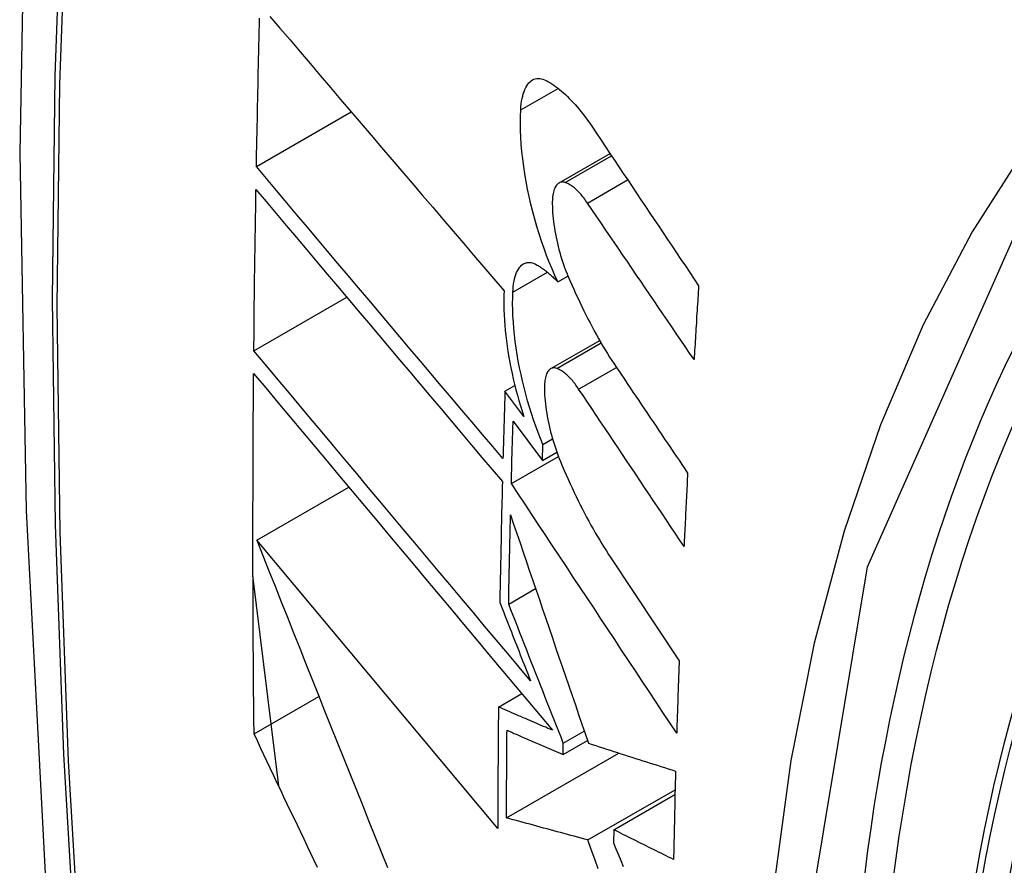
# Model space of a CAD drawing. Header units: inches. Extents: x 290.3 to 341.8, y 108 to 162.
# Tile 43 of 49: x 315.171 to 315.295, y 145.942 to 146.049. Entities that reach past the tile are written whole.
import ezdxf

# ---------------------------------------------------------------- set-up
doc = ezdxf.new("R2010")
doc.units = ezdxf.units.IN
doc.header["$MEASUREMENT"] = 0
doc.layers.add('Visible Edges(ANSI)', color=7, linetype='Continuous', lineweight=25)
doc.layers.add('Visible Tangent Edges(ANSI)', color=7, linetype='Continuous', lineweight=25)

msp = doc.modelspace()

# ---------------------------------------------------------------- linework, layer by layer
at = {"layer": 'Visible Edges(ANSI)'}
for p, q in [((315.20057, 146.03028), (315.21257, 146.03719)), ((315.23884, 146.02823), (315.24529, 146.03194)), ((315.2387, 146.0157), (315.23997, 146.01643)), ((315.20025, 146.00699), (315.212, 146.01376)), ((315.2378, 146.00474), (315.24398, 146.0083)), ((315.232, 146.00189), (315.23325, 146.00261)), ((315.23438, 145.99871), (315.232, 146.00189)), ((315.23303, 145.99809), (315.23673, 145.99314)), ((315.2368, 145.99515), (315.23802, 145.99585)), ((315.23673, 145.99314), (315.2368, 145.99515)), ((315.23673, 145.99314), (315.23856, 145.99419)), ((315.23281, 145.99021), (315.23876, 145.99364)), ((315.20062, 145.98306), (315.21225, 145.98976)), ((315.23111, 145.94659), (315.20062, 145.98306)), ((315.24539, 145.98081), (315.25403, 145.96781)), ((315.20339, 145.95198), (315.20014, 145.9786)), ((315.23247, 145.97498), (315.23587, 145.97694)), ((315.20027, 145.95857), (315.20848, 145.96329)), ((315.23118, 145.96196), (315.23412, 145.96366)), ((315.23938, 145.95739), (315.24203, 145.95892)), ((315.23936, 145.95595), (315.24244, 145.95773)), ((315.23936, 145.95595), (315.23938, 145.95739)), ((315.2322, 145.94795), (315.24642, 145.95613)), ((315.24248, 145.94515), (315.25352, 145.9515)), ((315.24575, 145.94644), (315.2535, 145.9509)), ((315.24575, 145.94644), (315.24573, 145.9448))]:
    msp.add_line(p, q, dxfattribs=at)
at = {"layer": 'Visible Edges(ANSI)', "flags": 128}
for points in [[(315.22466, 146.36457), (315.21182, 146.32646), (315.20077, 146.28723), (315.19147, 146.24694), (315.18392, 146.20567), (315.17808, 146.16348), (315.17393, 146.12043), (315.17146, 146.07659), (315.17064, 146.03201), (315.17145, 145.98677), (315.17388, 145.94092), (315.1779, 145.89452), (315.1835, 145.84764), (315.19064, 145.80036), (315.19932, 145.75272), (315.20951, 145.70481), (315.22119, 145.65669)], [(315.20057, 146.03028), (315.20059, 146.03113), (315.2006, 146.03198), (315.20062, 146.03283), (315.20063, 146.03369), (315.20065, 146.03454), (315.20067, 146.03539), (315.20069, 146.03625), (315.2007, 146.0371), (315.20072, 146.03795), (315.20074, 146.03881), (315.20076, 146.03966), (315.20078, 146.04051), (315.20079, 146.04137), (315.20081, 146.04222), (315.20083, 146.04308), (315.20085, 146.04393), (315.20087, 146.04478), (315.20089, 146.04564), (315.20091, 146.04649), (315.20093, 146.04735), (315.20095, 146.0482), (315.20098, 146.04906)], [(315.20228, 146.04928), (315.20355, 146.04779), (315.20482, 146.0463), (315.20609, 146.0448), (315.20737, 146.0433), (315.20865, 146.0418), (315.20993, 146.04029), (315.21122, 146.03878), (315.21251, 146.03727), (315.2138, 146.03575), (315.21509, 146.03424), (315.21638, 146.03272), (315.21768, 146.0312), (315.21897, 146.02969), (315.22027, 146.02817), (315.22156, 146.02665), (315.22286, 146.02514), (315.22415, 146.02363), (315.22545, 146.02211), (315.22674, 146.0206), (315.22803, 146.0191), (315.22932, 146.01759), (315.23061, 146.01609), (315.23189, 146.01459)], [(315.234, 146.03746), (315.23402, 146.03784), (315.23406, 146.0382), (315.23411, 146.03855), (315.23417, 146.03888), (315.23424, 146.0392), (315.23432, 146.0395), (315.23441, 146.03978), (315.23452, 146.04004), (315.23463, 146.04027), (315.23475, 146.04049), (315.23488, 146.04069), (315.23502, 146.04086), (315.23517, 146.04101), (315.23532, 146.04114), (315.23549, 146.04125), (315.23566, 146.04133), (315.23583, 146.04139), (315.23601, 146.04143), (315.2362, 146.04144), (315.23639, 146.04143), (315.23659, 146.0414), (315.23679, 146.04135), (315.23699, 146.04127), (315.23719, 146.04118)], [(315.23719, 146.04118), (315.23744, 146.04104), (315.23768, 146.0409), (315.23792, 146.04075), (315.23817, 146.04058), (315.23841, 146.04041), (315.23866, 146.04023), (315.23891, 146.04003), (315.23915, 146.03983), (315.2394, 146.03961), (315.23965, 146.03939), (315.23989, 146.03915), (315.24014, 146.03891), (315.24039, 146.03866), (315.24063, 146.03839), (315.24088, 146.03812), (315.24112, 146.03784), (315.24137, 146.03755), (315.24161, 146.03725), (315.24186, 146.03694), (315.2421, 146.03663), (315.24234, 146.0363), (315.24258, 146.03597), (315.24282, 146.03563), (315.24305, 146.03528)], [(315.2387, 146.0157), (315.23832, 146.01651), (315.23796, 146.01734), (315.23761, 146.01819), (315.23727, 146.01906), (315.23694, 146.01995), (315.23662, 146.02086), (315.23632, 146.02177), (315.23603, 146.0227), (315.23577, 146.02364), (315.23551, 146.02458), (315.23527, 146.02553), (315.23506, 146.02649), (315.23485, 146.02745), (315.23467, 146.0284), (315.23451, 146.02936), (315.23437, 146.03031), (315.23425, 146.03125), (315.23415, 146.03218), (315.23407, 146.0331), (315.23401, 146.03401), (315.23397, 146.0349), (315.23396, 146.03578), (315.23397, 146.03663), (315.234, 146.03746)], [(315.24305, 146.03528), (315.24361, 146.03444), (315.24417, 146.03361), (315.24473, 146.03277), (315.24528, 146.03194), (315.24584, 146.0311), (315.2464, 146.03027), (315.24696, 146.02943), (315.24752, 146.0286), (315.24808, 146.02776), (315.24864, 146.02692), (315.2492, 146.02609), (315.24976, 146.02525), (315.25032, 146.02441), (315.25088, 146.02358), (315.25144, 146.02274), (315.25201, 146.0219), (315.25257, 146.02106), (315.25313, 146.02023), (315.25369, 146.01939), (315.25425, 146.01856), (315.25481, 146.01772), (315.25537, 146.01688), (315.25593, 146.01605), (315.25649, 146.01521)], [(315.23175, 145.99336), (315.23046, 145.99489), (315.22916, 145.99642), (315.22786, 145.99796), (315.22656, 145.9995), (315.22525, 146.00104), (315.22395, 146.00258), (315.22264, 146.00413), (315.22133, 146.00567), (315.22002, 146.00722), (315.21872, 146.00877), (315.21741, 146.01032), (315.2161, 146.01187), (315.21479, 146.01342), (315.21348, 146.01496), (315.21218, 146.01651), (315.21088, 146.01805), (315.20958, 146.01959), (315.20828, 146.02113), (315.20698, 146.02267), (315.20569, 146.0242), (315.20441, 146.02572), (315.20312, 146.02725), (315.20184, 146.02876), (315.20057, 146.03028)], [(315.23961, 146.02827), (315.2395, 146.02831), (315.23938, 146.02833), (315.23927, 146.02834), (315.23916, 146.02833), (315.23906, 146.02831), (315.23895, 146.02828), (315.23886, 146.02823), (315.23876, 146.02818), (315.23867, 146.0281), (315.23859, 146.02802), (315.2385, 146.02792), (315.23843, 146.0278), (315.23836, 146.02768), (315.23829, 146.02754), (315.23823, 146.02739), (315.23818, 146.02723), (315.23813, 146.02705), (315.23809, 146.02687), (315.23806, 146.02668), (315.23803, 146.02647), (315.23801, 146.02626), (315.238, 146.02604), (315.23799, 146.02581), (315.23799, 146.02558)], [(315.24243, 146.02568), (315.24232, 146.02585), (315.2422, 146.02601), (315.24209, 146.02617), (315.24197, 146.02632), (315.24185, 146.02647), (315.24173, 146.02661), (315.24162, 146.02675), (315.2415, 146.02689), (315.24138, 146.02701), (315.24126, 146.02714), (315.24114, 146.02725), (315.24102, 146.02737), (315.2409, 146.02747), (315.24078, 146.02758), (315.24066, 146.02767), (315.24055, 146.02776), (315.24043, 146.02785), (315.24031, 146.02792), (315.24019, 146.028), (315.24007, 146.02806), (315.23996, 146.02813), (315.23984, 146.02818), (315.23973, 146.02823), (315.23961, 146.02827)], [(315.20025, 146.00699), (315.20026, 146.00784), (315.20027, 146.00869), (315.20027, 146.00954), (315.20028, 146.01039), (315.20029, 146.01124), (315.2003, 146.01209), (315.20031, 146.01294), (315.20032, 146.01378), (315.20033, 146.01463), (315.20034, 146.01548), (315.20035, 146.01633), (315.20036, 146.01718), (315.20038, 146.01803), (315.20039, 146.01888), (315.2004, 146.01973), (315.20041, 146.02058), (315.20042, 146.02143), (315.20044, 146.02228), (315.20045, 146.02313), (315.20046, 146.02398), (315.20048, 146.02483), (315.20049, 146.02568), (315.2005, 146.02653), (315.20052, 146.02738)], [(315.20052, 146.02738), (315.20179, 146.02587), (315.20307, 146.02436), (315.20435, 146.02283), (315.20564, 146.02131), (315.20693, 146.01977), (315.20822, 146.01824), (315.20952, 146.0167), (315.21082, 146.01516), (315.21212, 146.01361), (315.21342, 146.01207), (315.21473, 146.01052), (315.21604, 146.00897), (315.21734, 146.00742), (315.21865, 146.00587), (315.21996, 146.00432), (315.22127, 146.00277), (315.22257, 146.00123), (315.22388, 145.99968), (315.22519, 145.99814), (315.22649, 145.99659), (315.22779, 145.99505), (315.22909, 145.99352), (315.23038, 145.99199), (315.23168, 145.99046)], [(315.23799, 146.02558), (315.238, 146.02522), (315.23801, 146.02485), (315.23803, 146.02448), (315.23806, 146.0241), (315.2381, 146.02372), (315.23814, 146.02334), (315.23819, 146.02295), (315.23825, 146.02256), (315.23831, 146.02217), (315.23838, 146.02177), (315.23846, 146.02138), (315.23854, 146.02099), (315.23863, 146.02059), (315.23873, 146.0202), (315.23883, 146.01981), (315.23893, 146.01942), (315.23904, 146.01904), (315.23916, 146.01865), (315.23928, 146.01828), (315.23941, 146.0179), (315.23954, 146.01753), (315.23967, 146.01717), (315.23981, 146.01681), (315.23996, 146.01646)], [(315.25591, 146.00589), (315.25535, 146.00671), (315.25479, 146.00753), (315.25422, 146.00836), (315.25366, 146.00918), (315.2531, 146.01001), (315.25254, 146.01083), (315.25197, 146.01166), (315.25141, 146.01248), (315.25085, 146.01331), (315.25029, 146.01414), (315.24972, 146.01496), (315.24916, 146.01579), (315.2486, 146.01661), (315.24804, 146.01744), (315.24748, 146.01827), (315.24692, 146.01909), (315.24635, 146.01992), (315.24579, 146.02074), (315.24523, 146.02157), (315.24467, 146.02239), (315.24411, 146.02321), (315.24355, 146.02404), (315.24299, 146.02486), (315.24243, 146.02568)], [(315.233, 146.0144), (315.23302, 146.01477), (315.23305, 146.01513), (315.2331, 146.01547), (315.23315, 146.01579), (315.23322, 146.01609), (315.2333, 146.01638), (315.23339, 146.01665), (315.23348, 146.0169), (315.23359, 146.01712), (315.23371, 146.01733), (315.23384, 146.01751), (315.23397, 146.01767), (315.23411, 146.01781), (315.23426, 146.01793), (315.23442, 146.01802), (315.23459, 146.01809), (315.23476, 146.01814), (315.23493, 146.01817), (315.23511, 146.01817), (315.2353, 146.01815), (315.23549, 146.01811), (315.23568, 146.01804), (315.23588, 146.01795), (315.23607, 146.01784)], [(315.23607, 146.01784), (315.23618, 146.01778), (315.23629, 146.01771), (315.2364, 146.01764), (315.23651, 146.01757), (315.23662, 146.0175), (315.23672, 146.01742), (315.23683, 146.01734), (315.23694, 146.01726), (315.23705, 146.01718), (315.23716, 146.01709), (315.23727, 146.01701), (315.23738, 146.01692), (315.23749, 146.01683), (315.2376, 146.01673), (315.23771, 146.01664), (315.23782, 146.01654), (315.23793, 146.01644), (315.23804, 146.01634), (315.23815, 146.01624), (315.23826, 146.01614), (315.23837, 146.01603), (315.23848, 146.01592), (315.23859, 146.01581), (315.2387, 146.0157)], [(315.23996, 146.01646), (315.2402, 146.01589), (315.24045, 146.01533), (315.24069, 146.01477), (315.24094, 146.01422), (315.2412, 146.01368), (315.24145, 146.01314), (315.24171, 146.0126), (315.24197, 146.01207), (315.24223, 146.01155), (315.24249, 146.01103), (315.24276, 146.01052), (315.24303, 146.01002), (315.2433, 146.00952), (315.24357, 146.00903), (315.24384, 146.00854), (315.24412, 146.00806), (315.24439, 146.00759), (315.24467, 146.00713), (315.24495, 146.00667), (315.24523, 146.00621), (315.24552, 146.00577), (315.2458, 146.00533), (315.24609, 146.0049), (315.24638, 146.00448)], [(315.23189, 146.01459), (315.23187, 146.01401), (315.23186, 146.0134), (315.23186, 146.01279), (315.23187, 146.01217), (315.2319, 146.01153), (315.23193, 146.01089), (315.23198, 146.01024), (315.23204, 146.00958), (315.23211, 146.00891), (315.23219, 146.00824), (315.23228, 146.00757), (315.23238, 146.00689), (315.2325, 146.00621), (315.23262, 146.00552), (315.23276, 146.00483), (315.2329, 146.00414), (315.23305, 146.00345), (315.23322, 146.00277), (315.23339, 146.00208), (315.23357, 146.0014), (315.23376, 146.00072), (315.23396, 146.00005), (315.23416, 145.99938), (315.23438, 145.99871)], [(315.2368, 145.99515), (315.23649, 145.99591), (315.23619, 145.99668), (315.23591, 145.99746), (315.23563, 145.99825), (315.23537, 145.99905), (315.23511, 145.99986), (315.23487, 146.00068), (315.23464, 146.00151), (315.23442, 146.00234), (315.23422, 146.00318), (315.23403, 146.00402), (315.23385, 146.00486), (315.23369, 146.0057), (315.23355, 146.00653), (315.23342, 146.00736), (315.2333, 146.00819), (315.23321, 146.00901), (315.23312, 146.00982), (315.23306, 146.01062), (315.23301, 146.01141), (315.23298, 146.01218), (315.23297, 146.01294), (315.23298, 146.01368), (315.233, 146.0144)], [(315.25649, 146.01521), (315.25647, 146.01483), (315.25644, 146.01444), (315.25642, 146.01405), (315.25639, 146.01366), (315.25637, 146.01327), (315.25634, 146.01288), (315.25632, 146.01249), (315.25629, 146.0121), (315.25627, 146.01171), (315.25624, 146.01133), (315.25622, 146.01094), (315.2562, 146.01055), (315.25617, 146.01016), (315.25615, 146.00977), (315.25612, 146.00938), (315.2561, 146.00899), (315.25608, 146.00861), (315.25605, 146.00822), (315.25603, 146.00783), (315.256, 146.00744), (315.25598, 146.00705), (315.25596, 146.00666), (315.25593, 146.00627), (315.25591, 146.00589)], [(315.23525, 145.96525), (315.2338, 145.96698), (315.23235, 145.96871), (315.23089, 145.97044), (315.22943, 145.97219), (315.22796, 145.97393), (315.2265, 145.97568), (315.22503, 145.97743), (315.22356, 145.97919), (315.22208, 145.98094), (315.22061, 145.9827), (315.21914, 145.98446), (315.21766, 145.98621), (315.21619, 145.98797), (315.21472, 145.98972), (315.21326, 145.99147), (315.21179, 145.99322), (315.21033, 145.99496), (315.20887, 145.9967), (315.20742, 145.99843), (315.20597, 146.00016), (315.20453, 146.00188), (315.2031, 146.00359), (315.20167, 146.0053), (315.20025, 146.00699)], [(315.23855, 146.00477), (315.23843, 146.00481), (315.23832, 146.00483), (315.23822, 146.00484), (315.23811, 146.00484), (315.23801, 146.00482), (315.23791, 146.00479), (315.23781, 146.00475), (315.23772, 146.00469), (315.23763, 146.00462), (315.23755, 146.00453), (315.23747, 146.00444), (315.2374, 146.00433), (315.23733, 146.0042), (315.23727, 146.00407), (315.23722, 146.00392), (315.23716, 146.00376), (315.23712, 146.00359), (315.23708, 146.00341), (315.23705, 146.00322), (315.23703, 146.00301), (315.23701, 146.0028), (315.237, 146.00258), (315.23699, 146.00236), (315.23699, 146.00213)], [(315.24132, 146.00216), (315.24121, 146.00233), (315.2411, 146.00249), (315.24098, 146.00265), (315.24087, 146.0028), (315.24075, 146.00295), (315.24063, 146.00309), (315.24052, 146.00323), (315.2404, 146.00337), (315.24028, 146.0035), (315.24017, 146.00362), (315.24005, 146.00374), (315.23993, 146.00385), (315.23981, 146.00396), (315.2397, 146.00406), (315.23958, 146.00416), (315.23946, 146.00425), (315.23935, 146.00434), (315.23923, 146.00442), (315.23911, 146.00449), (315.239, 146.00456), (315.23889, 146.00462), (315.23877, 146.00468), (315.23866, 146.00473), (315.23855, 146.00477)], [(315.24638, 146.00448), (315.24674, 146.00394), (315.2471, 146.0034), (315.24746, 146.00286), (315.24783, 146.00232), (315.24819, 146.00178), (315.24855, 146.00124), (315.24892, 146.0007), (315.24928, 146.00016), (315.24964, 145.99962), (315.25001, 145.99908), (315.25037, 145.99854), (315.25074, 145.998), (315.2511, 145.99746), (315.25146, 145.99692), (315.25183, 145.99638), (315.25219, 145.99584), (315.25255, 145.9953), (315.25292, 145.99476), (315.25328, 145.99422), (315.25365, 145.99368), (315.25401, 145.99315), (315.25437, 145.99261), (315.25474, 145.99207), (315.2551, 145.99153)], [(315.20027, 145.95857), (315.20025, 145.96045), (315.20023, 145.96234), (315.20022, 145.96423), (315.2002, 145.96612), (315.20019, 145.96802), (315.20018, 145.96991), (315.20017, 145.9718), (315.20016, 145.97369), (315.20015, 145.97559), (315.20015, 145.97749), (315.20014, 145.97938), (315.20014, 145.98128), (315.20014, 145.98318), (315.20014, 145.98508), (315.20014, 145.98698), (315.20015, 145.98888), (315.20015, 145.99078), (315.20016, 145.99268), (315.20016, 145.99459), (315.20017, 145.99649), (315.20018, 145.9984), (315.2002, 146.0003), (315.20021, 146.00221), (315.20022, 146.00412)], [(315.20022, 146.00412), (315.20175, 146.0023), (315.20328, 146.00046), (315.20483, 145.99862), (315.20638, 145.99677), (315.20794, 145.9949), (315.20951, 145.99303), (315.21108, 145.99115), (315.21266, 145.98927), (315.21424, 145.98738), (315.21583, 145.98549), (315.21742, 145.98359), (315.21901, 145.98169), (315.2206, 145.97979), (315.2222, 145.97789), (315.22379, 145.97598), (315.22539, 145.97408), (315.22698, 145.97218), (315.22857, 145.97029), (315.23015, 145.96839), (315.23174, 145.96651), (315.23331, 145.96462), (315.23489, 145.96275), (315.23645, 145.96088), (315.23801, 145.95902)], [(315.232, 146.00189), (315.23199, 146.00153), (315.23198, 146.00118), (315.23197, 146.00082), (315.23196, 146.00046), (315.23195, 146.00011), (315.23194, 145.99975), (315.23193, 145.9994), (315.23192, 145.99904), (315.23191, 145.99869), (315.23189, 145.99833), (315.23188, 145.99798), (315.23187, 145.99762), (315.23186, 145.99727), (315.23185, 145.99691), (315.23184, 145.99656), (315.23183, 145.9962), (315.23182, 145.99585), (315.23181, 145.99549), (315.2318, 145.99514), (315.23179, 145.99478), (315.23178, 145.99443), (315.23177, 145.99407), (315.23176, 145.99372), (315.23175, 145.99336)], [(315.23699, 146.00213), (315.237, 146.00176), (315.23702, 146.0014), (315.23705, 146.00103), (315.23708, 146.00065), (315.23712, 146.00027), (315.23717, 145.99989), (315.23722, 145.99951), (315.23728, 145.99912), (315.23734, 145.99873), (315.23742, 145.99833), (315.2375, 145.99794), (315.23758, 145.99755), (315.23767, 145.99715), (315.23777, 145.99676), (315.23787, 145.99637), (315.23798, 145.99598), (315.23809, 145.9956), (315.23821, 145.99522), (315.23833, 145.99484), (315.23846, 145.99446), (315.23859, 145.9941), (315.23873, 145.99373), (315.23887, 145.99337), (315.23901, 145.99302)], [(315.25464, 145.98227), (315.25409, 145.9831), (315.25353, 145.98392), (315.25298, 145.98475), (315.25242, 145.98558), (315.25187, 145.98641), (315.25131, 145.98724), (315.25075, 145.98807), (315.2502, 145.9889), (315.24964, 145.98973), (315.24909, 145.99056), (315.24853, 145.99139), (315.24798, 145.99222), (315.24742, 145.99305), (315.24687, 145.99388), (315.24631, 145.99471), (315.24576, 145.99554), (315.2452, 145.99636), (315.24465, 145.99719), (315.24409, 145.99802), (315.24354, 145.99885), (315.24298, 145.99968), (315.24243, 146.00051), (315.24188, 146.00133), (315.24132, 146.00216)], [(315.23281, 145.99021), (315.23281, 145.99054), (315.23282, 145.99087), (315.23283, 145.9912), (315.23284, 145.99153), (315.23285, 145.99185), (315.23286, 145.99218), (315.23287, 145.99251), (315.23288, 145.99284), (315.23289, 145.99317), (315.23289, 145.99349), (315.2329, 145.99382), (315.23291, 145.99415), (315.23292, 145.99448), (315.23293, 145.99481), (315.23294, 145.99514), (315.23295, 145.99546), (315.23296, 145.99579), (315.23297, 145.99612), (315.23298, 145.99645), (315.23299, 145.99678), (315.233, 145.99711), (315.23301, 145.99743), (315.23302, 145.99776), (315.23303, 145.99809)], [(315.23901, 145.99302), (315.23925, 145.99244), (315.2395, 145.99187), (315.23974, 145.99131), (315.23999, 145.99075), (315.24024, 145.99019), (315.2405, 145.98965), (315.24075, 145.9891), (315.24101, 145.98857), (315.24127, 145.98803), (315.24153, 145.98751), (315.2418, 145.98699), (315.24206, 145.98647), (315.24233, 145.98597), (315.2426, 145.98546), (315.24287, 145.98497), (315.24315, 145.98448), (315.24342, 145.984), (315.2437, 145.98352), (315.24398, 145.98305), (315.24426, 145.98259), (315.24454, 145.98214), (315.24482, 145.98169), (315.24511, 145.98125), (315.24539, 145.98081)], [(315.23168, 145.99046), (315.23166, 145.98982), (315.23165, 145.98918), (315.23163, 145.98854), (315.23161, 145.9879), (315.2316, 145.98727), (315.23158, 145.98663), (315.23157, 145.98599), (315.23155, 145.98535), (315.23154, 145.98472), (315.23153, 145.98408), (315.23151, 145.98344), (315.2315, 145.9828), (315.23148, 145.98217), (315.23147, 145.98153), (315.23146, 145.98089), (315.23145, 145.98025), (315.23143, 145.97962), (315.23142, 145.97898), (315.23141, 145.97834), (315.2314, 145.9777), (315.23139, 145.97707), (315.23137, 145.97643), (315.23136, 145.97579), (315.23135, 145.97516)], [(315.2551, 145.99153), (315.25508, 145.99114), (315.25506, 145.99075), (315.25504, 145.99037), (315.25502, 145.98998), (315.255, 145.9896), (315.25498, 145.98921), (315.25496, 145.98882), (315.25494, 145.98844), (315.25492, 145.98805), (315.2549, 145.98767), (315.25488, 145.98728), (315.25486, 145.9869), (315.25484, 145.98651), (315.25483, 145.98612), (315.25481, 145.98574), (315.25479, 145.98535), (315.25477, 145.98497), (315.25475, 145.98458), (315.25473, 145.9842), (315.25471, 145.98381), (315.25469, 145.98343), (315.25468, 145.98304), (315.25466, 145.98265), (315.25464, 145.98227)], [(315.25372, 145.95864), (315.25285, 145.95995), (315.25198, 145.96127), (315.25111, 145.96258), (315.25024, 145.9639), (315.24936, 145.96521), (315.24849, 145.96653), (315.24762, 145.96785), (315.24675, 145.96916), (315.24588, 145.97048), (315.245, 145.9718), (315.24413, 145.97312), (315.24326, 145.97444), (315.24238, 145.97575), (315.24151, 145.97707), (315.24064, 145.97839), (315.23977, 145.97971), (315.23889, 145.98102), (315.23802, 145.98234), (315.23715, 145.98365), (315.23628, 145.98497), (315.23541, 145.98628), (315.23454, 145.98759), (315.23367, 145.9889), (315.23281, 145.99021)], [(315.23247, 145.97498), (315.23248, 145.97545), (315.23248, 145.97592), (315.23249, 145.97639), (315.2325, 145.97686), (315.23251, 145.97733), (315.23252, 145.97779), (315.23253, 145.97826), (315.23254, 145.97873), (315.23255, 145.9792), (315.23256, 145.97967), (315.23257, 145.98014), (315.23258, 145.98061), (315.23259, 145.98108), (315.2326, 145.98155), (315.23261, 145.98202), (315.23262, 145.98249), (315.23263, 145.98296), (315.23264, 145.98343), (315.23265, 145.9839), (315.23266, 145.98437), (315.23267, 145.98484), (315.23268, 145.98531), (315.23269, 145.98578), (315.2327, 145.98625)], [(315.2327, 145.98625), (315.2331, 145.98508), (315.23351, 145.9839), (315.23391, 145.98271), (315.23431, 145.98153), (315.23472, 145.98033), (315.23512, 145.97914), (315.23553, 145.97794), (315.23594, 145.97674), (315.23635, 145.97554), (315.23676, 145.97433), (315.23717, 145.97313), (315.23759, 145.97192), (315.238, 145.97071), (315.23841, 145.9695), (315.23883, 145.96828), (315.23924, 145.96707), (315.23966, 145.96586), (315.24007, 145.96464), (315.24049, 145.96343), (315.2409, 145.96222), (315.24132, 145.96101), (315.24173, 145.9598), (315.24215, 145.95859), (315.24256, 145.95738)], [(315.20062, 145.98306), (315.20139, 145.98112), (315.20216, 145.97918), (315.20293, 145.97723), (315.20371, 145.97527), (315.20449, 145.97331), (315.20527, 145.97135), (315.20605, 145.96938), (315.20684, 145.96741), (315.20762, 145.96544), (315.20841, 145.96346), (315.2092, 145.96148), (315.20999, 145.9595), (315.21079, 145.95752), (315.21158, 145.95554), (315.21237, 145.95356), (315.21317, 145.95157), (315.21397, 145.94959), (315.21476, 145.94761), (315.21556, 145.94563), (315.21636, 145.94365), (315.21716, 145.94168)], [(315.23135, 145.97516), (315.23151, 145.97475), (315.23167, 145.97434), (315.23184, 145.97392), (315.232, 145.97351), (315.23216, 145.9731), (315.23232, 145.97269), (315.23248, 145.97228), (315.23265, 145.97186), (315.23281, 145.97145), (315.23297, 145.97104), (315.23313, 145.97063), (315.23329, 145.97021), (315.23346, 145.9698), (315.23362, 145.96939), (315.23378, 145.96897), (315.23394, 145.96856), (315.23411, 145.96815), (315.23427, 145.96773), (315.23443, 145.96732), (315.23459, 145.96691), (315.23476, 145.96649), (315.23492, 145.96608), (315.23508, 145.96567), (315.23525, 145.96525)], [(315.23938, 145.95739), (315.23909, 145.95813), (315.2388, 145.95886), (315.23851, 145.9596), (315.23822, 145.96033), (315.23793, 145.96107), (315.23764, 145.9618), (315.23735, 145.96254), (315.23706, 145.96327), (315.23677, 145.96401), (315.23649, 145.96474), (315.2362, 145.96548), (315.23591, 145.96621), (315.23562, 145.96695), (315.23533, 145.96768), (315.23504, 145.96841), (315.23476, 145.96915), (315.23447, 145.96988), (315.23418, 145.97061), (315.23389, 145.97134), (315.23361, 145.97207), (315.23332, 145.9728), (315.23304, 145.97353), (315.23275, 145.97425), (315.23247, 145.97498)], [(315.25403, 145.96781), (315.25402, 145.96743), (315.254, 145.96705), (315.25399, 145.96667), (315.25397, 145.96628), (315.25396, 145.9659), (315.25395, 145.96552), (315.25393, 145.96513), (315.25392, 145.96475), (315.2539, 145.96437), (315.25389, 145.96399), (315.25388, 145.9636), (315.25387, 145.96322), (315.25385, 145.96284), (315.25384, 145.96246), (315.25383, 145.96208), (315.25381, 145.96169), (315.2538, 145.96131), (315.25379, 145.96093), (315.25378, 145.96055), (315.25376, 145.96017), (315.25375, 145.95979), (315.25374, 145.9594), (315.25373, 145.95902), (315.25372, 145.95864)], [(315.23118, 145.96196), (315.23117, 145.96132), (315.23117, 145.96068), (315.23116, 145.96004), (315.23116, 145.9594), (315.23115, 145.95876), (315.23115, 145.95811), (315.23114, 145.95747), (315.23114, 145.95683), (315.23113, 145.95619), (315.23113, 145.95555), (315.23113, 145.95491), (315.23112, 145.95427), (315.23112, 145.95363), (315.23112, 145.95299), (315.23112, 145.95235), (315.23111, 145.95171), (315.23111, 145.95107), (315.23111, 145.95043), (315.23111, 145.94979), (315.23111, 145.94915), (315.23111, 145.94851), (315.23111, 145.94787), (315.23111, 145.94723), (315.23111, 145.94659)], [(315.23801, 145.95902), (315.23773, 145.95914), (315.23744, 145.95926), (315.23716, 145.95939), (315.23687, 145.95951), (315.23659, 145.95963), (315.2363, 145.95976), (315.23602, 145.95988), (315.23573, 145.96), (315.23544, 145.96012), (315.23516, 145.96025), (315.23487, 145.96037), (315.23459, 145.96049), (315.2343, 145.96061), (315.23402, 145.96074), (315.23373, 145.96086), (315.23345, 145.96098), (315.23317, 145.96111), (315.23288, 145.96123), (315.2326, 145.96135), (315.23231, 145.96147), (315.23203, 145.9616), (315.23175, 145.96172), (315.23146, 145.96184), (315.23118, 145.96196)], [(315.20829, 145.94167), (315.20787, 145.94256), (315.20744, 145.94345), (315.20702, 145.94434), (315.2066, 145.94523), (315.20617, 145.94612), (315.20575, 145.94701), (315.20533, 145.9479), (315.2049, 145.94879), (315.20448, 145.94968), (315.20406, 145.95057), (315.20364, 145.95146), (315.20321, 145.95235), (315.20279, 145.95324), (315.20237, 145.95413), (315.20195, 145.95502), (315.20153, 145.9559), (315.20111, 145.95679), (315.20069, 145.95768), (315.20027, 145.95857)], [(315.2322, 145.94795), (315.2322, 145.94841), (315.2322, 145.94887), (315.2322, 145.94933), (315.2322, 145.94979), (315.23221, 145.95025), (315.23221, 145.95071), (315.23221, 145.95117), (315.23221, 145.95163), (315.23221, 145.95209), (315.23221, 145.95255), (315.23222, 145.95301), (315.23222, 145.95348), (315.23222, 145.95394), (315.23222, 145.9544), (315.23223, 145.95486), (315.23223, 145.95532), (315.23223, 145.95578), (315.23224, 145.95624), (315.23224, 145.95671), (315.23224, 145.95717), (315.23224, 145.95763), (315.23225, 145.95809), (315.23225, 145.95855), (315.23226, 145.95902)], [(315.23226, 145.95902), (315.23255, 145.95889), (315.23285, 145.95876), (315.23314, 145.95863), (315.23343, 145.95851), (315.23373, 145.95838), (315.23403, 145.95825), (315.23432, 145.95812), (315.23462, 145.95799), (315.23491, 145.95787), (315.23521, 145.95774), (315.2355, 145.95761), (315.2358, 145.95748), (315.2361, 145.95735), (315.23639, 145.95723), (315.23669, 145.9571), (315.23699, 145.95697), (315.23728, 145.95684), (315.23758, 145.95672), (315.23788, 145.95659), (315.23817, 145.95646), (315.23847, 145.95633), (315.23877, 145.95621), (315.23906, 145.95608), (315.23936, 145.95595)], [(315.24256, 145.95738), (315.24302, 145.95723), (315.24347, 145.95708), (315.24392, 145.95694), (315.24438, 145.95679), (315.24484, 145.95664), (315.24529, 145.9565), (315.24575, 145.95635), (315.24621, 145.9562), (315.24666, 145.95605), (315.24712, 145.95591), (315.24758, 145.95576), (315.24804, 145.95561), (315.2485, 145.95547), (315.24896, 145.95532), (315.24942, 145.95517), (315.24988, 145.95503), (315.25034, 145.95488), (315.25081, 145.95473), (315.25127, 145.95459), (315.25173, 145.95444), (315.25219, 145.9543), (315.25265, 145.95415), (315.25311, 145.95401), (315.25358, 145.95386)], [(315.25358, 145.95386), (315.25356, 145.95339), (315.25355, 145.95293), (315.25354, 145.95246), (315.25353, 145.95199), (315.25352, 145.95153), (315.2535, 145.95106), (315.25349, 145.95059), (315.25348, 145.95013), (315.25347, 145.94966), (315.25346, 145.94919), (315.25345, 145.94873), (315.25344, 145.94826), (315.25343, 145.9478), (315.25342, 145.94733), (315.25341, 145.94686), (315.2534, 145.9464), (315.25339, 145.94593), (315.25338, 145.94547), (315.25337, 145.945), (315.25336, 145.94454), (315.25335, 145.94407), (315.25334, 145.94361), (315.25333, 145.94314), (315.25332, 145.94268)], [(315.24248, 145.94515), (315.24205, 145.94526), (315.24162, 145.94538), (315.24119, 145.94549), (315.24076, 145.94561), (315.24033, 145.94573), (315.2399, 145.94584), (315.23947, 145.94596), (315.23904, 145.94608), (315.23861, 145.94619), (315.23818, 145.94631), (315.23775, 145.94643), (315.23732, 145.94654), (315.23689, 145.94666), (315.23646, 145.94678), (315.23603, 145.9469), (315.2356, 145.94701), (315.23518, 145.94713), (315.23475, 145.94725), (315.23432, 145.94736), (315.2339, 145.94748), (315.23347, 145.9476), (315.23305, 145.94771), (315.23262, 145.94783), (315.2322, 145.94795)], [(315.25332, 145.94268), (315.253, 145.94283), (315.25269, 145.94299), (315.25237, 145.94315), (315.25206, 145.9433), (315.25174, 145.94346), (315.25142, 145.94362), (315.25111, 145.94377), (315.25079, 145.94393), (315.25047, 145.94409), (315.25016, 145.94424), (315.24984, 145.9444), (315.24953, 145.94456), (315.24921, 145.94472), (315.2489, 145.94487), (315.24858, 145.94503), (315.24827, 145.94519), (315.24795, 145.94534), (315.24764, 145.9455), (315.24732, 145.94566), (315.24701, 145.94581), (315.24669, 145.94597), (315.24638, 145.94613), (315.24607, 145.94629), (315.24575, 145.94644)], [(315.24378, 145.94149), (315.24335, 145.94271), (315.24291, 145.94393), (315.24248, 145.94515)], [(315.24573, 145.9448), (315.24604, 145.94404), (315.24634, 145.94329), (315.24665, 145.94254), (315.24695, 145.94179)]]:
    msp.add_lwpolyline(points, dxfattribs=at)
at = {"layer": 'Visible Edges(ANSI)'}
msp.add_ellipse((315.51778, 145.7622), major_axis=(-0.15963, 0.2772), ratio=0.578093, dxfattribs=at)
at = {"layer": 'Visible Tangent Edges(ANSI)'}
for p, q in [((315.234, 146.03746), (315.23872, 146.04018)), ((315.23961, 146.02827), (315.24548, 146.03165)), ((315.24243, 146.02568), (315.24751, 146.02861)), ((315.233, 146.0144), (315.23738, 146.01692)), ((315.23855, 146.00477), (315.24415, 146.008)), ((315.24132, 146.00216), (315.24609, 146.0049))]:
    msp.add_line(p, q, dxfattribs=at)
at = {"layer": 'Visible Tangent Edges(ANSI)', "flags": 128}
for points in [[(315.20246, 146.25155), (315.19665, 146.22716), (315.19152, 146.20218), (315.18706, 146.17664), (315.18329, 146.15058), (315.1802, 146.12403), (315.17781, 146.09701), (315.1761, 146.06958), (315.17509, 146.04177), (315.17476, 146.01356), (315.17512, 145.98498), (315.17617, 145.95601), (315.1779, 145.92668), (315.18031, 145.89703), (315.1834, 145.86709), (315.18717, 145.8369), (315.19161, 145.80646), (315.19673, 145.77578), (315.20251, 145.7449), (315.20896, 145.71384), (315.21606, 145.68262), (315.22382, 145.65126)], [(315.2246, 145.65103), (315.21683, 145.68231), (315.20971, 145.71346), (315.20325, 145.74446), (315.19745, 145.77528), (315.19231, 145.8059), (315.18785, 145.83629), (315.18407, 145.86642), (315.18097, 145.8963), (315.17854, 145.9259), (315.1768, 145.95516), (315.17575, 145.98407), (315.17539, 146.01259), (315.17572, 146.04072), (315.17674, 146.06846), (315.17845, 146.0958), (315.18086, 146.12272), (315.18396, 146.14917), (315.18775, 146.17512), (315.19222, 146.20054), (315.19737, 146.2254), (315.2032, 146.24967)], [(315.34229, 145.65689), (315.30858, 145.724), (315.28436, 145.79316), (315.27084, 145.86087), (315.26863, 145.92409), (315.27784, 145.97968), (315.2981, 146.02532), (315.32836, 146.0587), (315.36731, 146.07832), (315.4133, 146.08344), (315.46399, 146.07377), (315.51715, 146.0498)], [(315.31404, 146.05188), (315.30568, 146.04288), (315.29802, 146.03292), (315.29109, 146.02205), (315.2849, 146.01028), (315.27949, 145.99765), (315.27489, 145.98421), (315.27111, 145.97004), (315.26816, 145.95518), (315.26604, 145.93966), (315.26477, 145.92352), (315.26435, 145.90682), (315.26478, 145.88958), (315.26606, 145.87192), (315.26819, 145.8539), (315.27116, 145.83557), (315.27495, 145.81701), (315.27954, 145.79826), (315.28494, 145.77939), (315.29111, 145.76045), (315.29805, 145.74153), (315.30571, 145.72272), (315.31406, 145.70408), (315.32307, 145.68566)]]:
    msp.add_lwpolyline(points, dxfattribs=at)
at = {"layer": 'Visible Tangent Edges(ANSI)'}
msp.add_ellipse((315.52026, 145.76363), major_axis=(-0.17285, 0.30015), ratio=0.578093, start_param=5.049711, end_param=10.658253, dxfattribs=at)
for centre, major_axis in [((315.52085, 145.76397), (0.17078, -0.29656)), ((315.51788, 145.76226), (-0.16238, 0.28198)), ((315.51778, 145.7622), (0.16178, -0.28094))]:
    msp.add_ellipse(centre, major_axis=major_axis, ratio=0.578093, dxfattribs=at)

doc.saveas('drawing.dxf')
